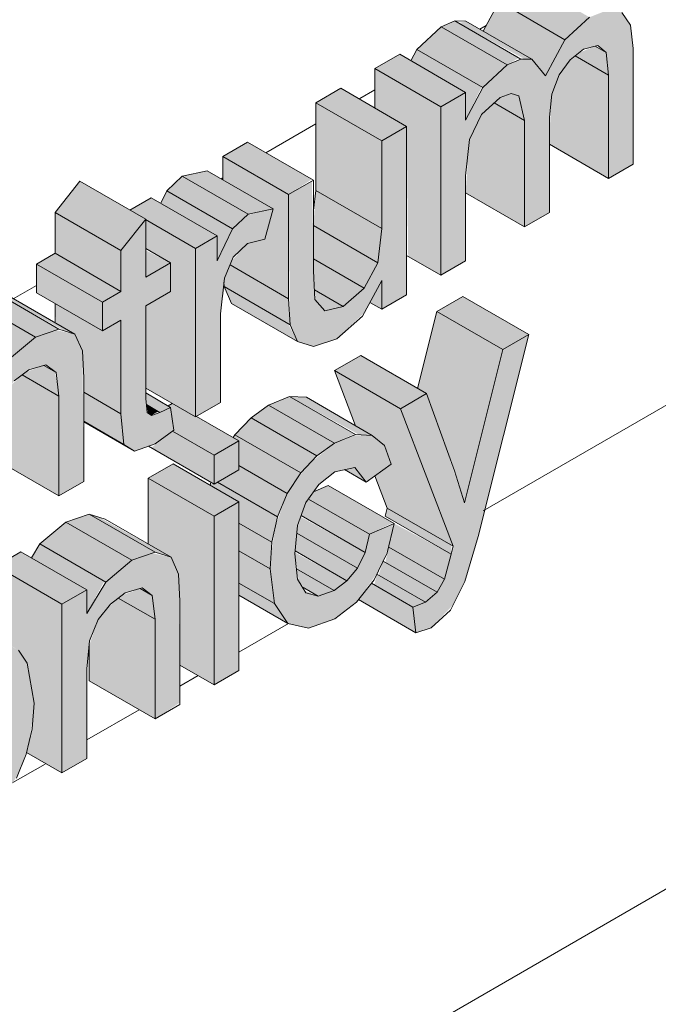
# Model space of a CAD drawing. Header units: centimetres. Extents: x 158 to 3412, y -108 to 53714.
# Tile 14 of 32: x 2682 to 2717, y 52867 to 52920. Entities that reach past the tile are written whole.
import ezdxf

# ---------------------------------------------------------------- set-up
doc = ezdxf.new("R2010")
doc.units = ezdxf.units.CM
doc.layers.add('A-GENM', color=7, linetype='Continuous', lineweight=5)
doc.layers.add('A-WALL-PATT', color=7, linetype='Continuous', lineweight=5)

msp = doc.modelspace()

# ---------------------------------------------------------------- hatches: boundary and pattern name
at = {"layer": 'A-GENM', "true_color": 0x383e42}
for points in [[(2711.696, 52918.58), (2713.009, 52919.784), (2709.473, 52921.825), (2708.161, 52920.621), (2711.454, 52918.72)], [(2710.657, 52916.639), (2711.696, 52918.58), (2708.161, 52920.621), (2707.314, 52919.04), (2709.923, 52917.533), (2710.493, 52916.839)], [(2705.038, 52905.955), (2706.37, 52906.724), (2706.37, 52911.281), (2706.721, 52913.537), (2707.286, 52914.631), (2708.214, 52915.478), (2708.818, 52915.703), (2709.225, 52915.566), (2709.533, 52914.254), (2709.533, 52908.55), (2710.865, 52909.319), (2710.865, 52914.42), (2710.995, 52915.667), (2711.387, 52916.694), (2712.244, 52917.708), (2712.696, 52918.066), (2713.457, 52918.265), (2713.905, 52917.891), (2714.028, 52916.678), (2714.028, 52911.145), (2715.36, 52911.914), (2715.36, 52918.108), (2715.208, 52919.366), (2714.75, 52920.046), (2713.905, 52920.135), (2713.009, 52919.784), (2711.696, 52918.58), (2710.657, 52916.639), (2709.923, 52917.533), (2709.192, 52917.485), (2708.589, 52917.233), (2707.228, 52915.909), (2706.37, 52914.272), (2706.37, 52915.759), (2705.038, 52914.99), (2705.038, 52913.537)], [(2707.286, 52916.019), (2708.589, 52917.233), (2705.038, 52919.26), (2703.75, 52918.06), (2707.228, 52916.052)], [(2708.589, 52917.233), (2709.217, 52917.607), (2705.794, 52919.584), (2705.053, 52919.274), (2708.161, 52917.48)], [(2709.923, 52917.533), (2706.388, 52919.574), (2705.998, 52919.466), (2709.533, 52917.539)], [(2714.028, 52916.678), (2713.905, 52917.891), (2713.319, 52918.229), (2712.475, 52917.891), (2712.244, 52917.708), (2713.905, 52916.75)], [(2705.038, 52914.99), (2706.37, 52915.759), (2702.834, 52917.8), (2701.503, 52917.031), (2703.75, 52915.734)], [(2706.37, 52914.272), (2707.228, 52916.052), (2703.75, 52918.06), (2703.433, 52917.455), (2706.37, 52915.759), (2706.37, 52914.99)], [(2714.028, 52911.145), (2714.028, 52916.678), (2712.244, 52917.708), (2711.975, 52917.496), (2711.366, 52916.639), (2710.995, 52915.667), (2710.865, 52913.537), (2710.865, 52912.972)], [(2705.038, 52905.955), (2705.038, 52914.99), (2701.503, 52917.031), (2701.503, 52914.917), (2703.207, 52913.933), (2703.29, 52906.964)], [(2701.875, 52913.164), (2703.207, 52913.933), (2699.671, 52915.974), (2698.339, 52915.205), (2701.503, 52913.379)], [(2709.533, 52914.254), (2709.225, 52915.566), (2708.818, 52915.703), (2708.214, 52915.478), (2707.904, 52915.195), (2709.247, 52914.42)], [(2701.875, 52908.463), (2701.875, 52913.164), (2698.339, 52915.205), (2698.339, 52910.504), (2701.659, 52908.588)], [(2709.533, 52908.55), (2709.533, 52914.254), (2707.904, 52915.195), (2707.228, 52914.578), (2706.573, 52913.233), (2706.37, 52910.376), (2708.368, 52909.223)], [(2698.219, 52902.132), (2699.471, 52902.549), (2700.924, 52903.94), (2701.875, 52905.682), (2701.875, 52904.129), (2703.207, 52904.898), (2703.207, 52913.933), (2701.875, 52913.164), (2701.788, 52907.723), (2701.659, 52906.625), (2700.832, 52905.186), (2699.812, 52904.283), (2698.748, 52904.129), (2698.293, 52904.662), (2698.212, 52907.309), (2698.123, 52910.998), (2696.88, 52910.28), (2696.958, 52903.306), (2697.355, 52902.402)], [(2696.88, 52910.28), (2698.123, 52911.101), (2694.677, 52913.091), (2693.345, 52912.322), (2694.711, 52911.533)], [(2696.88, 52904.69), (2696.88, 52910.28), (2693.345, 52912.322), (2693.345, 52911.078), (2696.048, 52909.517), (2695.603, 52907.882), (2694.667, 52907.657), (2693.834, 52906.733), (2693.736, 52906.506), (2696.048, 52905.171)], [(2694.711, 52909.22), (2696.048, 52909.517), (2692.512, 52911.559), (2691.175, 52911.261), (2693.878, 52909.701)], [(2687.89, 52907.286), (2689.222, 52908.959), (2685.687, 52911), (2684.355, 52909.327)], [(2693.878, 52908.442), (2694.711, 52909.22), (2691.175, 52911.261), (2690.343, 52910.483), (2693.566, 52908.623)], [(2693.051, 52906.733), (2693.878, 52908.442), (2690.343, 52910.483), (2690.021, 52909.819), (2693.051, 52908.07), (2693.051, 52907.397)], [(2701.659, 52906.625), (2701.875, 52908.463), (2698.339, 52910.504), (2698.212, 52908.615), (2701.503, 52906.715)], [(2691.886, 52907.397), (2693.051, 52908.07), (2689.516, 52910.111), (2688.392, 52909.438), (2690.554, 52908.166)], [(2687.89, 52905.09), (2687.89, 52907.286), (2684.355, 52909.327), (2684.355, 52907.131), (2687.018, 52905.593)], [(2691.886, 52898.362), (2693.218, 52899.13), (2693.218, 52903.879), (2693.566, 52906.108), (2693.914, 52906.918), (2694.711, 52907.667), (2695.603, 52907.882), (2696.048, 52909.517), (2694.667, 52909.179), (2693.878, 52908.442), (2693.051, 52906.733), (2693.051, 52908.07), (2691.886, 52907.397), (2691.886, 52898.417)], [(2688.608, 52896.532), (2689.724, 52896.921), (2690.715, 52897.685), (2690.554, 52898.875), (2689.52, 52898.445), (2689.291, 52898.603), (2689.222, 52899.899), (2689.222, 52904.321), (2690.554, 52905.09), (2690.554, 52906.628), (2689.222, 52905.859), (2689.209, 52908.942), (2687.89, 52907.286), (2687.89, 52905.09), (2686.891, 52904.513), (2686.891, 52902.975), (2687.89, 52903.552), (2687.899, 52898.445), (2688.051, 52896.881), (2688.35, 52896.694)], [(2691.886, 52898.362), (2691.886, 52907.397), (2689.222, 52908.935), (2689.222, 52907.397), (2690.554, 52906.628), (2690.554, 52905.09), (2689.222, 52904.321), (2689.222, 52899.899), (2690.996, 52898.875)], [(2700.924, 52905.268), (2701.659, 52906.625), (2698.212, 52908.615), (2698.212, 52906.834), (2700.397, 52905.572)], [(2686.891, 52904.513), (2687.89, 52905.09), (2684.355, 52907.131), (2683.356, 52906.554), (2685.892, 52905.09)], [(2689.222, 52905.859), (2690.554, 52906.628), (2689.222, 52907.286)], [(2686.891, 52902.975), (2686.891, 52904.513), (2683.356, 52906.554), (2683.356, 52905.016), (2686.734, 52903.066)], [(2699.812, 52904.283), (2700.924, 52905.268), (2698.212, 52906.834), (2698.293, 52905.16), (2698.82, 52904.856)], [(2696.958, 52903.306), (2696.88, 52904.69), (2693.736, 52906.506), (2693.409, 52905.585), (2693.434, 52905.341), (2696.837, 52903.376)], [(2701.875, 52904.129), (2701.875, 52905.682), (2701.23, 52904.501), (2701.659, 52904.253)], [(2683.307, 52902.636), (2684.561, 52903.071), (2681.029, 52905.11), (2679.903, 52904.601), (2683.046, 52902.786)], [(2685.423, 52902.796), (2681.887, 52904.837), (2681.029, 52905.11), (2684.859, 52902.975)], [(2697.355, 52902.402), (2696.837, 52903.376), (2693.434, 52905.322), (2693.82, 52904.444), (2696.958, 52902.631)], [(2698.82, 52904.045), (2699.812, 52904.283), (2698.266, 52905.176), (2698.339, 52904.607), (2698.748, 52904.129)], [(2681.916, 52901.47), (2683.307, 52902.636), (2679.771, 52904.677), (2678.381, 52903.511), (2681.839, 52901.514)], [(2687.89, 52898.533), (2687.89, 52903.552), (2686.891, 52902.975), (2684.355, 52904.44), (2684.418, 52903.376), (2685.427, 52902.786), (2685.822, 52901.895), (2685.892, 52899.686), (2686.891, 52899.109)], [(2708.368, 52901.974), (2709.762, 52902.779), (2706.227, 52904.82), (2704.832, 52904.015), (2707.228, 52902.632)], [(2706.825, 52895.833), (2708.368, 52901.974), (2704.832, 52904.015), (2703.796, 52899.891), (2704.279, 52899.613), (2705.335, 52896.693), (2705.779, 52896.436)], [(2679.566, 52891.249), (2680.898, 52892.018), (2680.898, 52896.812), (2681.05, 52898.316), (2681.52, 52899.473), (2682.17, 52900.291), (2682.95, 52900.892), (2683.865, 52901.151), (2684.407, 52900.745), (2684.561, 52898.533), (2684.561, 52894.132), (2685.892, 52894.901), (2685.822, 52901.895), (2685.423, 52902.796), (2684.407, 52903.015), (2683.307, 52902.636), (2681.916, 52901.47), (2680.898, 52899.791), (2680.898, 52901.053), (2679.566, 52900.284), (2679.566, 52893.215)], [(2703.706, 52886.787), (2704.52, 52887.065), (2705.704, 52888.298), (2706.331, 52889.54), (2707.228, 52892.709), (2709.762, 52902.779), (2708.368, 52901.974), (2706.302, 52893.759), (2705.02, 52897.563), (2704.279, 52899.613), (2702.874, 52898.802), (2705.704, 52891.434), (2705.17, 52889.54), (2704.848, 52888.962), (2704.216, 52888.427), (2703.54, 52888.172)], [(2702.874, 52898.802), (2704.279, 52899.613), (2700.743, 52901.654), (2699.338, 52900.843), (2700.467, 52900.192)], [(2684.561, 52899.473), (2684.355, 52900.775), (2683.756, 52901.121), (2682.759, 52900.745), (2682.587, 52900.612), (2684.456, 52899.533)], [(2705.704, 52891.434), (2702.874, 52898.802), (2699.341, 52900.835), (2700.473, 52897.889), (2701.366, 52897.373), (2702.012, 52896.837), (2702.374, 52895.822), (2701.507, 52895.196), (2702.169, 52893.475), (2705.6, 52891.494)], [(2684.561, 52894.132), (2684.561, 52899.473), (2682.587, 52900.612), (2681.916, 52899.971), (2681.505, 52899.454), (2681.025, 52898.071), (2681.05, 52896.159), (2684.407, 52894.221)], [(2688.051, 52896.881), (2687.89, 52898.533), (2685.892, 52899.686), (2685.892, 52898.127), (2687.89, 52896.974)], [(2689.974, 52898.603), (2690.554, 52898.875), (2689.222, 52899.644), (2689.292, 52898.997), (2689.886, 52898.654)], [(2699.341, 52896.955), (2700.397, 52897.457), (2696.931, 52899.458), (2695.806, 52898.996), (2699.338, 52896.956)], [(2701.366, 52897.373), (2697.831, 52899.414), (2696.935, 52899.456), (2700.658, 52897.407), (2701.042, 52897.389)], [(2689.52, 52898.445), (2689.886, 52898.654), (2689.253, 52899.02), (2689.349, 52898.557)], [(2692.885, 52896.303), (2694.217, 52897.072), (2690.633, 52899.085), (2690.412, 52898.957), (2690.554, 52898.875), (2690.72, 52897.552), (2691.886, 52896.879)], [(2698.399, 52896.274), (2699.338, 52896.956), (2695.806, 52898.996), (2694.864, 52898.315), (2697.529, 52896.776)], [(2697.529, 52895.362), (2698.399, 52896.274), (2694.864, 52898.315), (2693.994, 52897.403), (2696.802, 52895.782)], [(2692.885, 52894.765), (2692.885, 52896.303), (2690.65, 52897.593), (2689.52, 52896.708), (2692.753, 52894.841)], [(2696.802, 52894.258), (2697.529, 52895.362), (2693.994, 52897.403), (2693.897, 52897.256), (2694.217, 52897.072), (2694.217, 52895.751), (2694.593, 52895.534)], [(2697.943, 52887.03), (2699.359, 52887.545), (2700.624, 52888.567), (2701.7, 52890.102), (2702.255, 52891.434), (2702.493, 52892.63), (2701.209, 52892.073), (2700.939, 52891.003), (2700.364, 52890.005), (2700.004, 52889.573), (2699.315, 52889.058), (2698.466, 52888.756), (2697.722, 52889.058), (2697.359, 52889.668), (2697.228, 52891.177), (2697.446, 52892.767), (2697.941, 52893.96), (2698.648, 52894.861), (2699.352, 52895.423), (2700.467, 52895.602), (2701.042, 52894.861), (2702.374, 52895.822), (2702.012, 52896.837), (2701.366, 52897.373), (2700.36, 52897.373), (2699.338, 52896.952), (2697.99, 52895.845), (2697.199, 52894.861), (2696.802, 52894.258), (2696.183, 52892.533), (2695.936, 52890.977), (2695.906, 52890.026), (2696.12, 52888.355), (2696.835, 52887.297), (2697.795, 52887.065)], [(2706.302, 52893.759), (2706.825, 52895.833), (2705.335, 52896.693), (2706.153, 52894.244)], [(2692.885, 52893.035), (2694.217, 52893.804), (2690.681, 52895.845), (2689.349, 52895.076), (2692.573, 52893.215)], [(2696.289, 52893.004), (2696.802, 52894.258), (2694.217, 52895.751), (2694.217, 52895.534), (2693.062, 52894.867), (2696.12, 52893.101)], [(2701.042, 52894.861), (2700.397, 52895.65), (2699.873, 52895.536), (2700.467, 52895.193)], [(2692.885, 52883.999), (2692.885, 52893.035), (2689.349, 52895.076), (2689.349, 52891.55), (2690.588, 52890.827), (2690.983, 52889.936), (2691.053, 52887.514), (2691.053, 52885.057)], [(2695.983, 52891.642), (2696.289, 52893.004), (2693.062, 52894.867), (2692.885, 52894.765), (2692.69, 52894.765), (2692.753, 52894.649), (2694.217, 52893.804), (2694.217, 52892.661), (2694.92, 52892.255)], [(2701.209, 52892.073), (2702.469, 52892.691), (2699.005, 52894.691), (2698.218, 52894.351), (2697.941, 52893.96), (2700.397, 52892.542)], [(2700.982, 52891.09), (2701.209, 52892.073), (2697.941, 52893.96), (2697.673, 52893.398), (2697.555, 52893.069), (2700.57, 52891.327)], [(2705.6, 52891.001), (2705.6, 52891.494), (2702.169, 52893.475), (2702.064, 52893.042), (2705.236, 52891.211)], [(2688.468, 52890.677), (2689.722, 52891.112), (2686.186, 52893.15), (2684.932, 52892.718), (2688.207, 52890.827)], [(2690.584, 52890.837), (2686.734, 52892.978), (2686.19, 52893.151), (2689.725, 52891.11)], [(2700.57, 52890.254), (2700.982, 52891.09), (2697.531, 52893.004), (2697.322, 52892.129), (2700.397, 52890.354)], [(2687.077, 52889.511), (2688.468, 52890.677), (2684.932, 52892.718), (2683.542, 52891.552), (2687, 52889.555)], [(2695.881, 52890.214), (2695.983, 52891.642), (2694.217, 52892.661), (2694.217, 52891.175), (2695.565, 52890.397)], [(2705.236, 52889.658), (2705.6, 52891.001), (2702.541, 52892.65), (2702.244, 52891.386), (2704.848, 52889.882)], [(2700.005, 52889.574), (2700.57, 52890.254), (2697.322, 52892.129), (2697.228, 52891.177), (2700.004, 52889.574)], [(2686.059, 52887.832), (2687, 52889.555), (2683.542, 52891.552), (2683.09, 52890.808), (2686.059, 52889.094), (2686.059, 52888.325)], [(2704.848, 52888.962), (2705.236, 52889.658), (2702.244, 52891.386), (2702.064, 52890.569), (2704.216, 52889.327)], [(2684.727, 52888.325), (2686.059, 52889.094), (2682.523, 52891.135), (2681.191, 52890.366), (2683.542, 52889.009)], [(2684.727, 52879.29), (2686.059, 52880.059), (2686.059, 52884.852), (2686.211, 52886.357), (2686.734, 52887.581), (2687.331, 52888.332), (2688.111, 52888.933), (2689.026, 52889.192), (2689.568, 52888.786), (2689.722, 52887.514), (2689.722, 52882.173), (2691.053, 52883.054), (2690.983, 52889.936), (2690.584, 52890.837), (2689.568, 52891.056), (2688.468, 52890.677), (2687.077, 52889.511), (2686.059, 52887.832), (2686.059, 52889.094), (2684.727, 52888.325), (2684.727, 52883.054)], [(2696.12, 52888.355), (2695.881, 52890.214), (2694.217, 52891.175), (2694.217, 52889.454)], [(2699.315, 52889.058), (2700.004, 52889.574), (2697.221, 52891.099), (2697.219, 52890.977), (2697.359, 52890.187), (2698.67, 52889.43)], [(2684.727, 52879.29), (2684.727, 52888.325), (2681.191, 52890.366), (2681.191, 52886.554), (2682.395, 52885.859), (2682.857, 52885.166), (2683.229, 52883.011), (2683.124, 52881.635), (2682.833, 52880.383), (2683.229, 52880.155)], [(2698.466, 52888.756), (2699.315, 52889.058), (2697.3, 52890.214), (2697.446, 52889.521), (2697.795, 52889.143), (2698.155, 52888.935)], [(2704.216, 52888.427), (2704.848, 52888.962), (2701.957, 52890.631), (2701.7, 52889.879), (2703.706, 52888.721)], [(2703.54, 52888.172), (2704.216, 52888.427), (2701.616, 52889.928), (2701.472, 52889.366), (2703.098, 52888.427)], [(2689.722, 52887.514), (2689.568, 52888.786), (2688.918, 52889.161), (2687.92, 52888.786), (2687.748, 52888.653), (2689.568, 52887.602)], [(2696.835, 52887.297), (2696.12, 52888.355), (2694.217, 52889.454), (2694.217, 52888.808), (2696.802, 52887.316)], [(2703.706, 52886.787), (2703.54, 52888.172), (2701.327, 52889.449), (2700.624, 52888.567), (2702.874, 52887.267)], [(2689.722, 52882.173), (2689.722, 52887.514), (2687.748, 52888.653), (2687.077, 52888.012), (2686.666, 52887.495), (2686.186, 52886.112), (2686.211, 52884.2), (2688.196, 52883.054)], [(2698.466, 52888.756), (2697.722, 52889.058), (2697.943, 52888.896)]]:
    msp.add_hatch(color=250, dxfattribs=at).paths.add_polyline_path(points)
h = msp.add_hatch(color=250, dxfattribs=at)
h.paths.add_polyline_path([(2692.885, 52883.999), (2694.217, 52884.768), (2694.217, 52893.804), (2692.885, 52893.035), (2692.885, 52884.768)])
h.paths.add_polyline_path([(2692.885, 52894.765), (2694.217, 52895.534), (2694.217, 52897.072), (2692.885, 52896.3), (2692.885, 52894.969)])
h = msp.add_hatch(color=250, dxfattribs=at)
h.paths.add_polyline_path([(2676.569, 52871.119), (2677.901, 52871.888), (2677.901, 52876.55), (2678.822, 52876.057), (2679.904, 52876.313), (2680.767, 52876.959), (2681.589, 52877.876), (2682.41, 52879.29), (2682.906, 52880.699), (2683.168, 52882.215), (2683.221, 52883.054), (2682.857, 52885.166), (2682.395, 52885.859), (2681.752, 52886.206), (2680.68, 52886.079), (2679.903, 52885.676), (2678.781, 52884.601), (2677.901, 52883.054), (2677.901, 52884.384), (2676.569, 52883.615), (2676.569, 52872.893)])
h.paths.add_polyline_path([(2679.115, 52877.584), (2678.447, 52877.834), (2678.035, 52878.591), (2677.927, 52880.047), (2678.213, 52881.717), (2678.722, 52882.876), (2679.33, 52883.697), (2680.078, 52884.256), (2680.68, 52884.447), (2681.317, 52884.229), (2681.752, 52883.503), (2681.897, 52882.215), (2681.599, 52880.277), (2681.191, 52879.278), (2680.648, 52878.476), (2679.876, 52877.834)])
at = {"layer": 'A-WALL-PATT'}
h = msp.add_hatch(dxfattribs=at)
h.set_pattern_fill('FP_3', color=256, style=0, pattern_type=2)
h.set_pattern_definition([(30, (-3801.877, 54968.172), (-8e-05, 25.924136), [])])
h.paths.add_polyline_path([(2537.748, 52639.092), (2554.85, 52648.966), (2554.85, 52829.719), (2555.021, 52830.735), (2555.693, 52831.743), (2556.723, 52832.491), (2575.568, 52843.445), (2575.568, 52859.438), (2555.152, 52847.651), (2549.569, 52854.596), (2548.395, 52855.274), (2537.748, 52868.519), (2537.748, 52649.35)])
h.paths.add_polyline_path([(2564.85, 52654.739), (2782.301, 52780.284), (2782.301, 52978.796), (2585.568, 52865.212), (2585.568, 52839.289), (2585.368, 52838.222), (2584.725, 52837.265), (2583.962, 52836.671), (2564.85, 52825.57), (2564.85, 52659.511)])
h.paths.add_polyline_path([(2602.559, 52846.789), (2599.024, 52848.83), (2596.118, 52859.456), (2597.491, 52860.249), (2601.027, 52858.207), (2601.175, 52857.651), (2602.366, 52863.063), (2604.346, 52864.206), (2607.881, 52862.165), (2608.153, 52861.247), (2609.229, 52867.025), (2610.602, 52867.818), (2611.767, 52867.145), (2611.767, 52868.491), (2613.099, 52869.26), (2616.353, 52867.381), (2616.817, 52868.016), (2618.421, 52869.233), (2619.756, 52869.714), (2620.912, 52869.442), (2623.255, 52868.09), (2623.255, 52871.855), (2624.587, 52872.624), (2626.344, 52871.61), (2626.376, 52871.783), (2623.255, 52873.585), (2623.255, 52875.123), (2624.587, 52875.892), (2627.597, 52874.155), (2628.122, 52874.691), (2629.334, 52875.521), (2630.757, 52876.077), (2632.084, 52875.683), (2634.076, 52874.533), (2634.076, 52881.371), (2635.408, 52882.14), (2638.315, 52880.462), (2638.395, 52880.596), (2640.236, 52881.659), (2641.568, 52880.89), (2641.568, 52882.428), (2642.9, 52883.197), (2644.846, 52882.117), (2644.894, 52882.238), (2641.568, 52884.158), (2641.568, 52885.696), (2642.9, 52886.465), (2646.154, 52884.587), (2646.617, 52885.222), (2648.111, 52886.398), (2649.557, 52886.92), (2650.713, 52886.648), (2654.249, 52884.607), (2655.007, 52883.537), (2655.218, 52881.228), (2653.927, 52880.435), (2655.218, 52879.69), (2654.747, 52878.282), (2653.727, 52876.703), (2652.578, 52875.595), (2651.721, 52874.98), (2650.032, 52874.406), (2648.956, 52874.602), (2646.436, 52876.057), (2646.436, 52872.121), (2645.104, 52871.352), (2641.93, 52873.077), (2643.938, 52870.679), (2642.383, 52869.781), (2639.042, 52871.59), (2638.944, 52871.424), (2638.841, 52867.736), (2637.612, 52867.026), (2635.901, 52867.955), (2635.62, 52867.026), (2634.339, 52865.259), (2632.963, 52864.15), (2631.569, 52863.556), (2630.64, 52863.536), (2628.122, 52864.99), (2628.028, 52859.598), (2627.745, 52858.527), (2627.108, 52857.522), (2626.005, 52856.699), (2625.113, 52856.344), (2622.191, 52857.969), (2621.577, 52857.643), (2620.231, 52857.2), (2619.156, 52857.396), (2616.635, 52858.852), (2616.635, 52854.915), (2615.303, 52854.146), (2612.103, 52855.994), (2611.229, 52851.794), (2609.806, 52850.973), (2606.271, 52853.014), (2605.717, 52854.752), (2604.167, 52847.717), (2602.713, 52846.877)])
h.paths.add_polyline_path([(2651.729, 52860.238), (2648.194, 52862.28), (2645.814, 52869.941), (2647.197, 52870.74), (2649.76, 52869.26), (2650.355, 52872.563), (2651.942, 52873.479), (2654.359, 52872.084), (2655.079, 52875.29), (2656.469, 52876.092), (2660.004, 52874.051), (2657.606, 52863.631), (2655.943, 52862.732), (2653.832, 52863.951), (2653.358, 52861.178), (2652.083, 52860.443)])
h.paths.add_polyline_path([(2615.032, 52864.876), (2615.093, 52865.033), (2614.102, 52865.605), (2614.138, 52865.392), (2614.97, 52864.912)])
h.paths.add_polyline_path([(2628.525, 52867.467), (2629.532, 52867.812), (2629.787, 52868.175), (2628.122, 52869.072), (2628.122, 52867.699)])
h.paths.add_polyline_path([(2665.248, 52868.044), (2661.713, 52870.085), (2661.664, 52882.518), (2658.128, 52884.559), (2657.443, 52885.514), (2657.024, 52886.861), (2656.885, 52888.481), (2657.042, 52890.366), (2657.516, 52892.188), (2658.279, 52893.884), (2659.309, 52895.391), (2660.531, 52896.651), (2661.869, 52897.609), (2663.329, 52898.213), (2664.537, 52898.191), (2668.134, 52896.172), (2668.406, 52896.86), (2669.592, 52898.486), (2671.085, 52899.662), (2672.532, 52900.184), (2673.688, 52899.912), (2676.03, 52898.56), (2676.03, 52902.325), (2677.362, 52903.094), (2677.929, 52902.767), (2678.381, 52903.511), (2679.903, 52904.722), (2681.029, 52905.11), (2682.164, 52904.677), (2684.355, 52903.412), (2684.355, 52904.44), (2683.356, 52905.11), (2683.356, 52906.554), (2684.355, 52907.131), (2684.355, 52909.327), (2685.687, 52911), (2688.371, 52909.45), (2689.516, 52910.111), (2690.021, 52909.819), (2690.343, 52910.483), (2691.175, 52911.261), (2692.512, 52911.559), (2693.345, 52911.078), (2693.345, 52912.322), (2694.677, 52913.091), (2698.212, 52911.049), (2698.313, 52910.28), (2698.339, 52911.049), (2698.339, 52915.205), (2699.671, 52915.974), (2701.503, 52914.99), (2701.503, 52917.031), (2702.834, 52917.8), (2703.433, 52917.455), (2703.75, 52918.06), (2705.053, 52919.274), (2705.998, 52919.581), (2706.388, 52919.574), (2707.314, 52919.04), (2708.161, 52920.621), (2709.533, 52921.849), (2710.493, 52922.214), (2711.215, 52922.088), (2714.75, 52920.046), (2715.208, 52919.366), (2715.36, 52917.891), (2715.36, 52911.914), (2714.028, 52911.145), (2710.865, 52912.972), (2710.865, 52909.319), (2709.533, 52908.55), (2706.37, 52910.376), (2706.37, 52906.724), (2705.038, 52905.955), (2703.207, 52907.012), (2703.207, 52904.898), (2701.875, 52904.129), (2701.23, 52904.501), (2700.832, 52903.77), (2699.338, 52902.504), (2698.219, 52902.132), (2696.958, 52902.631), (2693.82, 52904.444), (2693.409, 52905.585), (2693.218, 52903.376), (2693.187, 52899.113), (2692.013, 52898.344), (2693.897, 52897.256), (2694.217, 52897.637), (2694.864, 52898.315), (2695.806, 52898.996), (2696.938, 52899.457), (2697.831, 52899.414), (2700.467, 52897.906), (2699.338, 52900.843), (2700.743, 52901.654), (2703.796, 52899.891), (2704.832, 52904.015), (2706.227, 52904.82), (2709.762, 52902.779), (2706.331, 52889.54), (2705.558, 52888.009), (2704.52, 52887.065), (2703.706, 52886.787), (2700.57, 52888.5), (2700.178, 52888.172), (2699.315, 52887.529), (2697.943, 52887.03), (2696.802, 52887.316), (2694.217, 52888.808), (2694.217, 52884.768), (2692.885, 52883.999), (2691.053, 52885.057), (2691.053, 52882.942), (2689.722, 52882.173), (2686.186, 52884.214), (2686.186, 52886.112), (2686.059, 52884.852), (2686.059, 52880.059), (2684.727, 52879.29), (2682.809, 52880.277), (2681.965, 52878.476), (2681.191, 52877.432), (2680.648, 52876.87), (2679.876, 52876.306), (2678.745, 52876.039), (2677.901, 52876.449), (2677.901, 52871.888), (2676.569, 52871.119), (2673.573, 52872.85), (2673.24, 52872.657), (2671.908, 52873.426), (2671.908, 52871.888), (2666.24, 52868.616)])
h.paths.add_polyline_path([(2634.076, 52871.019), (2634.076, 52871.951), (2633.646, 52872.2), (2632.672, 52871.829), (2633.948, 52871.093)])
h.paths.add_polyline_path([(2641.568, 52873.51), (2641.568, 52875.878), (2640.749, 52874.488)])
h.paths.add_polyline_path([(2666.58, 52874.433), (2668.372, 52875.467), (2669.704, 52874.699), (2669.704, 52883.734), (2671.036, 52884.503), (2673.034, 52883.423), (2673.034, 52883.542), (2669.704, 52885.464), (2669.743, 52887.025), (2671.036, 52887.771), (2673.866, 52886.137), (2674.366, 52886.425), (2674.959, 52886.082), (2675.286, 52886.724), (2676.569, 52887.883), (2677.431, 52888.238), (2678.427, 52888.134), (2681.191, 52886.554), (2681.191, 52890.366), (2682.523, 52891.135), (2683.09, 52890.808), (2683.542, 52891.552), (2684.932, 52892.718), (2686.19, 52893.151), (2687.325, 52892.718), (2689.349, 52891.55), (2689.349, 52895.076), (2690.681, 52895.845), (2692.69, 52894.765), (2692.713, 52894.864), (2689.292, 52896.771), (2688.608, 52896.532), (2685.892, 52898.06), (2685.892, 52894.901), (2684.561, 52894.132), (2681.025, 52896.173), (2681.025, 52898.071), (2680.898, 52896.812), (2680.898, 52892.018), (2679.566, 52891.249), (2677.937, 52892.189), (2677.547, 52891.249), (2676.887, 52890.171), (2675.957, 52889.149), (2674.366, 52888.118), (2673.034, 52887.665), (2671.931, 52887.866), (2669.637, 52889.182), (2668.919, 52887.002), (2667.981, 52885.319), (2666.898, 52884.009), (2665.248, 52882.807), (2664.377, 52882.388), (2666.58, 52881.116), (2666.58, 52875.467)])
h.paths.add_polyline_path([(2661.809, 52886.442), (2662.819, 52887.199), (2663.746, 52888.306), (2664.445, 52889.657), (2664.876, 52891.223), (2666.24, 52891.577), (2667.806, 52890.693), (2667.629, 52890.928), (2667.373, 52892.734), (2667.373, 52893.689), (2666.204, 52894.364), (2665.352, 52894), (2664.066, 52893.018), (2663.09, 52891.843), (2662.556, 52890.957), (2662.092, 52889.693), (2661.753, 52887.199)])
h.paths.add_polyline_path([(2702.037, 52892.941), (2702.169, 52893.475), (2701.507, 52895.196), (2701.042, 52894.861), (2699.873, 52895.536), (2699.338, 52895.412), (2698.399, 52894.606), (2698.399, 52894.429), (2699.005, 52894.691), (2701.862, 52893.042)])
h.paths.add_polyline_path([(2690.412, 52898.957), (2690.554, 52899.13), (2689.222, 52899.899), (2689.222, 52899.644), (2690.142, 52899.113)])
h.paths.add_polyline_path([(2721.687, 52915.567), (2718.151, 52917.608), (2718.151, 52929.912), (2719.483, 52930.68), (2722.151, 52929.14), (2724.988, 52933.859), (2726.808, 52934.91), (2730.344, 52932.869), (2730.088, 52932.439), (2732.675, 52930.946), (2732.775, 52930.177), (2732.802, 52930.946), (2732.802, 52935.102), (2734.134, 52935.871), (2735.965, 52934.814), (2735.965, 52940.196), (2737.297, 52940.965), (2739.461, 52939.716), (2739.5, 52941.192), (2740.793, 52942.816), (2743.477, 52941.266), (2744.789, 52942.023), (2748.324, 52939.981), (2748.425, 52939.212), (2748.451, 52939.981), (2748.451, 52944.137), (2749.783, 52944.906), (2751.614, 52943.922), (2751.614, 52945.964), (2752.78, 52946.636), (2753.285, 52946.344), (2753.607, 52947.009), (2754.439, 52947.787), (2755.885, 52948.084), (2755.776, 52948.367), (2757.181, 52949.178), (2760.235, 52947.415), (2761.27, 52951.538), (2762.665, 52952.343), (2766.2, 52950.302), (2762.769, 52937.063), (2761.879, 52935.426), (2760.959, 52934.588), (2760.144, 52934.31), (2756.609, 52936.352), (2756.482, 52937.409), (2756.442, 52935.633), (2755.047, 52934.946), (2753.319, 52935.944), (2753.319, 52933.83), (2751.987, 52933.061), (2751.342, 52933.433), (2750.944, 52932.703), (2749.583, 52931.481), (2748.216, 52931.1), (2747.07, 52931.563), (2744.328, 52933.146), (2744.328, 52931.46), (2745.66, 52930.691), (2745.827, 52929.459), (2744.626, 52928.666), (2743.715, 52928.348), (2740.832, 52929.98), (2740.832, 52926.621), (2739.5, 52925.852), (2737.669, 52926.909), (2737.669, 52924.794), (2736.337, 52924.025), (2735.693, 52924.398), (2735.294, 52923.667), (2733.934, 52922.446), (2732.681, 52922.029), (2731.421, 52922.528), (2728.282, 52924.34), (2727.885, 52925.244), (2727.807, 52928.606), (2725.758, 52925.162), (2730.51, 52920.661), (2728.882, 52919.721), (2725.346, 52921.762), (2724.314, 52922.741), (2723.018, 52920.565), (2723.018, 52916.336)])
h.paths.add_polyline_path([(2756.482, 52937.751), (2757.119, 52937.992), (2757.751, 52938.526), (2758.138, 52939.223), (2758.607, 52940.998), (2757.533, 52943.793), (2757.098, 52943.258), (2756.698, 52942.326), (2756.482, 52940.405), (2756.482, 52937.992)])

# ---------------------------------------------------------------- linework, layer by layer
at = {"layer": 'A-GENM'}
for p, q in [((2707.314, 52919.04), (2708.161, 52920.621)), ((2708.161, 52920.621), (2711.696, 52918.58)), ((2713.009, 52919.784), (2711.696, 52918.58)), ((2715.208, 52919.366), (2714.75, 52920.046)), ((2703.75, 52918.06), (2705.053, 52919.274)), ((2705.053, 52919.274), (2705.794, 52919.584)), ((2705.053, 52919.274), (2708.589, 52917.233)), ((2705.794, 52919.584), (2706.388, 52919.574)), ((2705.794, 52919.584), (2709.33, 52917.543)), ((2706.388, 52919.574), (2709.923, 52917.533)), ((2715.36, 52918.108), (2715.208, 52919.366)), ((2711.696, 52918.58), (2710.657, 52916.639)), ((2712.696, 52918.066), (2713.457, 52918.265)), ((2713.319, 52918.229), (2713.905, 52917.891)), ((2713.457, 52918.265), (2713.905, 52917.891)), ((2701.503, 52917.031), (2702.834, 52917.8)), ((2702.834, 52917.8), (2706.37, 52915.759)), ((2703.433, 52917.455), (2703.75, 52918.06)), ((2703.75, 52918.06), (2707.286, 52916.019)), ((2711.975, 52917.496), (2712.696, 52918.066)), ((2712.244, 52917.708), (2714.028, 52916.678)), ((2713.905, 52917.891), (2714.028, 52916.678)), ((2715.36, 52911.914), (2715.36, 52918.108)), ((2708.589, 52917.233), (2707.286, 52916.019)), ((2709.33, 52917.543), (2708.589, 52917.233)), ((2709.923, 52917.533), (2709.33, 52917.543)), ((2710.657, 52916.639), (2709.923, 52917.533)), ((2711.387, 52916.694), (2711.975, 52917.496)), ((2701.503, 52914.917), (2701.503, 52917.031)), ((2701.503, 52917.031), (2705.038, 52914.99)), ((2710.995, 52915.667), (2711.387, 52916.694)), ((2714.028, 52916.678), (2714.028, 52911.145)), ((2698.339, 52915.205), (2699.671, 52915.974)), ((2699.671, 52915.974), (2703.207, 52913.933)), ((2706.37, 52915.759), (2705.038, 52914.99)), ((2707.286, 52916.019), (2706.37, 52914.272)), ((2706.37, 52914.272), (2706.37, 52915.759)), ((2708.214, 52915.478), (2708.818, 52915.703)), ((2708.818, 52915.703), (2709.225, 52915.566)), ((2709.225, 52915.566), (2709.533, 52914.254)), ((2710.865, 52914.42), (2710.995, 52915.667)), ((2698.339, 52910.504), (2698.339, 52915.205)), ((2698.339, 52915.205), (2701.875, 52913.164)), ((2705.038, 52914.99), (2705.038, 52905.955)), ((2707.228, 52914.579), (2708.214, 52915.478)), ((2707.904, 52915.195), (2709.533, 52914.254)), ((2706.573, 52913.233), (2707.228, 52914.579)), ((2703.207, 52913.933), (2701.875, 52913.164)), ((2703.207, 52904.898), (2703.207, 52913.933)), ((2709.533, 52914.254), (2709.533, 52908.55)), ((2710.865, 52909.319), (2710.865, 52914.42)), ((2693.345, 52912.322), (2694.677, 52913.091)), ((2694.677, 52913.091), (2698.212, 52911.049)), ((2701.875, 52913.164), (2701.875, 52908.463)), ((2706.37, 52911.281), (2706.573, 52913.233)), ((2710.865, 52912.972), (2714.028, 52911.145)), ((2693.345, 52911.078), (2693.345, 52912.322)), ((2693.345, 52912.322), (2696.88, 52910.28)), ((2714.028, 52911.145), (2715.36, 52911.914)), ((2691.175, 52911.261), (2692.512, 52911.559)), ((2692.512, 52911.559), (2696.048, 52909.517)), ((2706.37, 52906.724), (2706.37, 52911.281)), ((2684.355, 52909.327), (2685.687, 52911)), ((2685.687, 52911), (2689.222, 52908.959)), ((2690.343, 52910.483), (2691.175, 52911.261)), ((2691.175, 52911.261), (2694.711, 52909.22)), ((2698.212, 52911.049), (2696.88, 52910.28)), ((2698.212, 52906.183), (2698.212, 52911.049)), ((2690.021, 52909.819), (2690.343, 52910.483)), ((2690.343, 52910.483), (2693.878, 52908.442)), ((2696.88, 52910.28), (2696.88, 52904.69)), ((2698.212, 52909.422), (2698.339, 52910.504)), ((2698.339, 52910.504), (2701.875, 52908.463)), ((2706.37, 52910.376), (2709.533, 52908.55)), ((2688.371, 52909.45), (2689.516, 52910.111)), ((2689.516, 52910.111), (2693.051, 52908.07)), ((2684.355, 52907.131), (2684.355, 52909.327)), ((2684.355, 52909.327), (2687.89, 52907.286)), ((2694.711, 52909.22), (2693.878, 52908.442)), ((2696.048, 52909.517), (2694.711, 52909.22)), ((2695.603, 52907.882), (2696.048, 52909.517)), ((2709.533, 52908.55), (2710.865, 52909.319)), ((2689.222, 52908.959), (2687.89, 52907.286)), ((2689.209, 52908.942), (2691.886, 52907.397)), ((2689.222, 52905.859), (2689.222, 52908.959)), ((2693.878, 52908.442), (2693.051, 52906.733)), ((2698.212, 52908.615), (2701.659, 52906.625)), ((2701.875, 52908.463), (2701.659, 52906.625)), ((2693.051, 52908.07), (2691.886, 52907.397)), ((2693.051, 52906.733), (2693.051, 52908.07)), ((2693.914, 52906.918), (2694.667, 52907.657)), ((2694.667, 52907.657), (2695.603, 52907.882)), ((2683.356, 52906.554), (2684.355, 52907.131)), ((2684.355, 52907.131), (2687.89, 52905.09)), ((2687.89, 52907.286), (2687.89, 52905.09)), ((2689.222, 52907.397), (2690.554, 52906.628)), ((2691.886, 52907.397), (2691.886, 52898.362)), ((2683.356, 52905.016), (2683.356, 52906.554)), ((2683.356, 52906.554), (2686.891, 52904.513)), ((2690.554, 52906.628), (2689.222, 52905.859)), ((2690.554, 52905.09), (2690.554, 52906.628)), ((2693.434, 52905.8), (2693.914, 52906.918)), ((2698.212, 52906.834), (2700.924, 52905.268)), ((2701.659, 52906.625), (2700.924, 52905.268)), ((2705.038, 52905.955), (2703.207, 52907.012)), ((2705.038, 52905.955), (2706.37, 52906.724)), ((2693.736, 52906.506), (2696.88, 52904.69)), ((2698.293, 52904.662), (2698.212, 52906.183)), ((2693.218, 52903.879), (2693.434, 52905.8)), ((2693.423, 52905.347), (2693.409, 52905.585)), ((2700.832, 52903.77), (2701.875, 52905.682)), ((2701.875, 52905.682), (2701.875, 52904.129)), ((2681.029, 52905.11), (2684.564, 52903.069)), ((2683.356, 52905.016), (2686.891, 52902.975)), ((2687.89, 52905.09), (2686.891, 52904.513)), ((2689.222, 52904.321), (2690.554, 52905.09)), ((2693.82, 52904.444), (2693.423, 52905.347)), ((2693.423, 52905.347), (2696.958, 52903.306)), ((2698.266, 52905.176), (2699.812, 52904.283)), ((2700.924, 52905.268), (2699.812, 52904.283)), ((2683.307, 52902.636), (2679.771, 52904.677)), ((2681.887, 52904.837), (2685.423, 52902.796)), ((2684.355, 52903.412), (2684.355, 52904.44)), ((2686.891, 52904.513), (2686.891, 52902.975)), ((2693.82, 52904.444), (2697.355, 52902.402)), ((2696.88, 52904.69), (2696.958, 52903.306)), ((2698.82, 52904.045), (2698.293, 52904.662)), ((2701.875, 52904.129), (2701.23, 52904.501)), ((2701.875, 52904.129), (2703.207, 52904.898)), ((2704.832, 52904.015), (2706.227, 52904.82)), ((2706.227, 52904.82), (2709.762, 52902.779)), ((2689.222, 52899.347), (2689.222, 52904.321)), ((2699.812, 52904.283), (2698.82, 52904.045)), ((2703.796, 52899.891), (2704.832, 52904.015)), ((2704.832, 52904.015), (2708.368, 52901.974)), ((2686.891, 52902.975), (2687.89, 52903.552)), ((2687.89, 52903.552), (2687.89, 52898.533)), ((2693.218, 52899.13), (2693.218, 52903.879)), ((2699.471, 52902.549), (2700.832, 52903.77)), ((2684.564, 52903.069), (2683.307, 52902.636)), ((2685.423, 52902.796), (2684.564, 52903.069)), ((2696.958, 52903.306), (2697.355, 52902.402)), ((2683.307, 52902.636), (2681.916, 52901.47)), ((2685.822, 52901.895), (2685.423, 52902.796)), ((2697.355, 52902.402), (2698.219, 52902.132)), ((2698.219, 52902.132), (2699.471, 52902.549)), ((2707.039, 52891.955), (2709.762, 52902.779)), ((2709.762, 52902.779), (2708.368, 52901.974)), ((2685.892, 52900.449), (2685.822, 52901.895)), ((2708.368, 52901.974), (2706.825, 52895.833)), ((2699.338, 52900.843), (2700.743, 52901.654)), ((2700.743, 52901.654), (2704.279, 52899.613)), ((2682.17, 52900.291), (2682.95, 52900.892)), ((2682.95, 52900.892), (2683.865, 52901.151)), ((2683.756, 52901.121), (2684.407, 52900.745)), ((2683.865, 52901.151), (2684.407, 52900.745)), ((2684.407, 52900.745), (2684.561, 52899.473)), ((2700.473, 52897.889), (2699.338, 52900.843)), ((2699.338, 52900.843), (2702.874, 52898.802)), ((2682.587, 52900.612), (2684.561, 52899.473)), ((2685.892, 52894.901), (2685.892, 52900.449)), ((2685.892, 52899.686), (2687.89, 52898.533)), ((2691.886, 52898.362), (2689.222, 52899.899)), ((2684.561, 52899.473), (2684.561, 52894.132)), ((2690.554, 52898.875), (2689.222, 52899.644)), ((2689.292, 52898.594), (2689.222, 52899.347)), ((2695.806, 52898.996), (2696.931, 52899.458)), ((2696.931, 52899.458), (2697.831, 52899.414)), ((2696.931, 52899.458), (2700.467, 52897.417)), ((2697.831, 52899.414), (2701.366, 52897.373)), ((2704.279, 52899.613), (2702.874, 52898.802)), ((2705.779, 52895.463), (2704.279, 52899.613)), ((2689.253, 52899.02), (2689.974, 52898.603)), ((2690.554, 52898.875), (2689.974, 52898.603)), ((2690.412, 52898.957), (2690.633, 52899.085)), ((2690.72, 52897.644), (2690.554, 52898.875)), ((2691.886, 52898.362), (2693.218, 52899.13)), ((2694.864, 52898.315), (2695.806, 52898.996)), ((2695.806, 52898.996), (2699.341, 52896.955)), ((2702.874, 52898.802), (2705.704, 52891.434)), ((2685.892, 52898.127), (2688.051, 52896.881)), ((2685.892, 52898.1), (2688.608, 52896.532)), ((2687.89, 52898.533), (2688.051, 52896.881)), ((2689.52, 52898.445), (2689.292, 52898.594)), ((2689.974, 52898.603), (2689.52, 52898.445)), ((2691.934, 52898.389), (2694.217, 52897.072)), ((2693.994, 52897.403), (2694.864, 52898.315)), ((2694.864, 52898.315), (2698.399, 52896.274)), ((2689.724, 52896.921), (2690.72, 52897.644)), ((2690.65, 52897.593), (2692.885, 52896.303)), ((2694.217, 52897.072), (2692.885, 52896.303)), ((2693.897, 52897.256), (2693.994, 52897.403)), ((2693.994, 52897.403), (2697.529, 52895.362)), ((2694.217, 52895.534), (2694.217, 52897.072)), ((2700.467, 52897.417), (2699.341, 52896.955)), ((2701.366, 52897.373), (2700.467, 52897.417)), ((2702.012, 52896.837), (2701.366, 52897.373)), ((2688.051, 52896.881), (2688.608, 52896.532)), ((2688.608, 52896.532), (2689.724, 52896.921)), ((2692.885, 52894.765), (2689.366, 52896.796)), ((2699.341, 52896.955), (2698.399, 52896.274)), ((2702.374, 52895.822), (2702.012, 52896.837)), ((2681.025, 52896.173), (2684.561, 52894.132)), ((2692.885, 52896.303), (2692.885, 52894.765)), ((2698.399, 52896.274), (2697.529, 52895.362)), ((2689.349, 52895.076), (2690.681, 52895.845)), ((2690.681, 52895.845), (2694.217, 52893.804)), ((2692.885, 52894.765), (2694.217, 52895.534)), ((2694.217, 52895.751), (2696.802, 52894.258)), ((2699.352, 52895.423), (2700.425, 52895.656)), ((2699.873, 52895.536), (2701.042, 52894.861)), ((2700.425, 52895.656), (2701.042, 52894.861)), ((2701.042, 52894.861), (2702.374, 52895.822)), ((2706.302, 52893.759), (2705.779, 52895.463)), ((2706.825, 52895.833), (2706.302, 52893.759)), ((2689.349, 52891.55), (2689.349, 52895.076)), ((2689.349, 52895.076), (2692.885, 52893.035)), ((2697.529, 52895.362), (2696.802, 52894.258)), ((2698.491, 52894.736), (2699.352, 52895.423)), ((2702.169, 52893.475), (2701.507, 52895.196)), ((2684.561, 52894.132), (2685.892, 52894.901)), ((2692.674, 52894.694), (2692.713, 52894.864)), ((2693.062, 52894.867), (2696.289, 52893.004)), ((2697.808, 52893.771), (2698.491, 52894.736)), ((2698.218, 52894.351), (2699.005, 52894.691)), ((2699.005, 52894.691), (2702.541, 52892.65)), ((2696.802, 52894.258), (2696.289, 52893.004)), ((2701.209, 52892.073), (2697.941, 52893.96)), ((2694.217, 52893.804), (2692.885, 52893.035)), ((2694.217, 52884.768), (2694.217, 52893.804)), ((2697.362, 52892.533), (2697.808, 52893.771)), ((2702.064, 52893.042), (2702.169, 52893.475)), ((2702.169, 52893.475), (2705.704, 52891.434)), ((2684.932, 52892.718), (2686.19, 52893.151)), ((2686.19, 52893.151), (2687.048, 52892.878)), ((2686.19, 52893.151), (2689.725, 52891.11)), ((2687.048, 52892.878), (2690.584, 52890.837)), ((2692.885, 52893.035), (2692.885, 52883.999)), ((2696.289, 52893.004), (2695.983, 52891.642)), ((2697.555, 52893.069), (2700.982, 52891.09)), ((2702.064, 52893.042), (2705.6, 52891.001)), ((2683.542, 52891.552), (2684.932, 52892.718)), ((2684.932, 52892.718), (2688.468, 52890.677)), ((2694.217, 52892.661), (2695.983, 52891.642)), ((2697.213, 52891.025), (2697.362, 52892.533)), ((2702.541, 52892.65), (2701.209, 52892.073)), ((2702.17, 52891.068), (2702.541, 52892.65)), ((2697.322, 52892.129), (2700.57, 52890.254)), ((2701.209, 52892.073), (2700.982, 52891.09)), ((2706.331, 52889.54), (2707.039, 52891.955)), ((2683.09, 52890.808), (2683.542, 52891.552)), ((2683.542, 52891.552), (2687.077, 52889.511)), ((2695.983, 52891.642), (2695.881, 52890.214)), ((2702.244, 52891.386), (2705.236, 52889.658)), ((2705.704, 52891.434), (2705.6, 52891.001)), ((2681.191, 52890.366), (2682.523, 52891.135)), ((2682.523, 52891.135), (2686.059, 52889.094)), ((2689.725, 52891.11), (2688.468, 52890.677)), ((2690.584, 52890.837), (2689.725, 52891.11)), ((2690.983, 52889.936), (2690.584, 52890.837)), ((2694.217, 52891.175), (2695.881, 52890.214)), ((2697.359, 52889.668), (2697.213, 52891.025)), ((2697.228, 52891.177), (2700.005, 52889.574)), ((2700.982, 52891.09), (2700.57, 52890.254)), ((2701.472, 52889.631), (2702.17, 52891.068)), ((2705.6, 52891.001), (2705.236, 52889.658)), ((2681.191, 52890.366), (2684.727, 52888.325)), ((2688.468, 52890.677), (2687.077, 52889.511)), ((2695.881, 52890.214), (2696.12, 52888.355)), ((2697.299, 52890.222), (2699.315, 52889.058)), ((2700.57, 52890.254), (2700.005, 52889.574)), ((2701.957, 52890.631), (2704.848, 52888.962)), ((2691.053, 52888.49), (2690.983, 52889.936)), ((2697.795, 52888.935), (2697.359, 52889.668)), ((2701.616, 52889.928), (2704.216, 52888.427)), ((2705.236, 52889.658), (2704.848, 52888.962)), ((2687.077, 52889.511), (2686.059, 52887.832)), ((2688.111, 52888.933), (2689.026, 52889.192)), ((2688.918, 52889.161), (2689.568, 52888.786)), ((2689.026, 52889.192), (2689.568, 52888.786)), ((2694.217, 52889.454), (2696.12, 52888.355)), ((2697.606, 52889.252), (2698.466, 52888.756)), ((2700.005, 52889.574), (2699.315, 52889.058)), ((2700.513, 52888.428), (2701.472, 52889.631)), ((2701.327, 52889.449), (2703.54, 52888.172)), ((2705.558, 52888.009), (2706.331, 52889.54)), ((2686.059, 52889.094), (2684.727, 52888.325)), ((2686.059, 52887.832), (2686.059, 52889.094)), ((2687.331, 52888.332), (2688.111, 52888.933)), ((2687.748, 52888.653), (2689.722, 52887.514)), ((2689.568, 52888.786), (2689.722, 52887.514)), ((2694.217, 52888.808), (2696.835, 52887.297)), ((2698.466, 52888.756), (2697.795, 52888.935)), ((2699.315, 52889.058), (2698.466, 52888.756)), ((2704.848, 52888.962), (2704.216, 52888.427)), ((2684.727, 52888.325), (2684.727, 52879.29)), ((2686.666, 52887.495), (2687.331, 52888.332)), ((2691.053, 52882.942), (2691.053, 52888.49)), ((2696.12, 52888.355), (2696.835, 52887.297)), ((2699.359, 52887.545), (2700.513, 52888.428)), ((2703.706, 52886.787), (2700.624, 52888.567)), ((2704.216, 52888.427), (2703.54, 52888.172)), ((2703.54, 52888.172), (2703.706, 52886.787)), ((2697.943, 52887.03), (2699.359, 52887.545)), ((2704.52, 52887.065), (2705.558, 52888.009)), ((2686.211, 52886.357), (2686.666, 52887.495)), ((2689.722, 52887.514), (2689.722, 52882.173)), ((2696.835, 52887.297), (2697.943, 52887.03)), ((2703.706, 52886.787), (2704.52, 52887.065)), ((2686.059, 52884.852), (2686.211, 52886.357)), ((2686.186, 52884.214), (2686.186, 52886.112)), ((2682.857, 52885.166), (2682.395, 52885.859)), ((2683.229, 52883.011), (2682.857, 52885.166)), ((2692.885, 52883.999), (2691.053, 52885.057)), ((2686.059, 52880.059), (2686.059, 52884.852)), ((2692.885, 52883.999), (2694.217, 52884.768)), ((2686.186, 52884.214), (2689.722, 52882.173)), ((2683.124, 52881.635), (2683.229, 52883.011)), ((2689.722, 52882.173), (2691.053, 52882.942)), ((2682.809, 52880.277), (2683.124, 52881.635)), ((2682.293, 52879.002), (2682.809, 52880.277)), ((2684.727, 52879.29), (2682.833, 52880.383)), ((2684.727, 52879.29), (2686.059, 52880.059))]:
    msp.add_line(p, q, dxfattribs=at)

doc.saveas('drawing.dxf')
